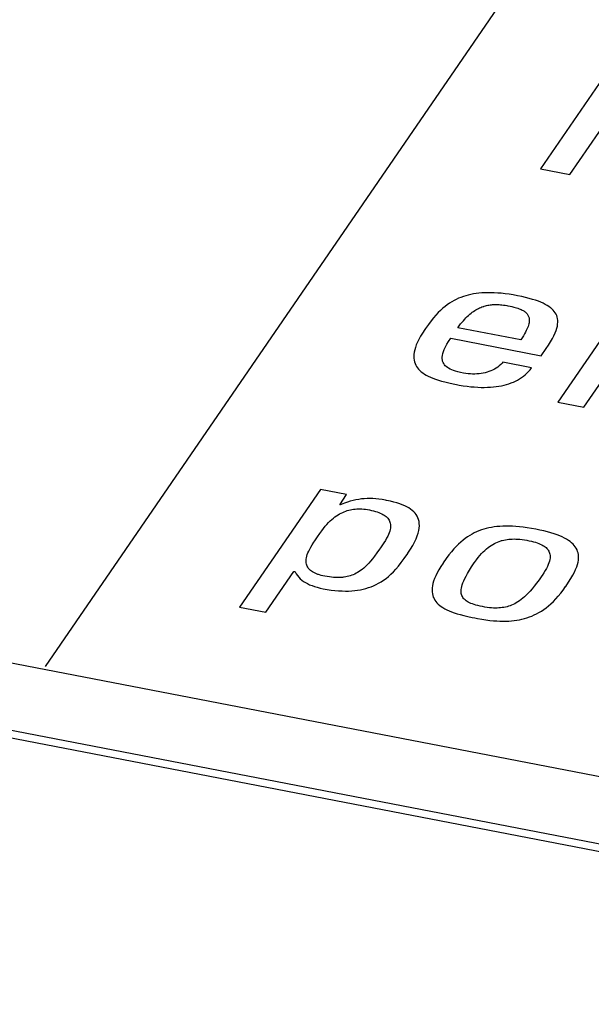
# Model space of a CAD drawing. Extents: x -841 to -216, y -127 to 601.
# Tile 141 of 201: x -343 to -339, y 508 to 515. Entities that reach past the tile are written whole.
import ezdxf

# ---------------------------------------------------------------- set-up
doc = ezdxf.new("R2010")
doc.units = 0
doc.header["$LTSCALE"] = 23.1
doc.layers.add('HEATSINK_AM_0', color=7, linetype='CONTINUOUS')

msp = doc.modelspace()

# ---------------------------------------------------------------- linework, layer by layer
at = {"layer": 'HEATSINK_AM_0', "color": 7}
for p, q in [((-342.6777, 510.5612), (-339.2305, 515.5802)), ((-338.7683, 514.7445), (-339.3346, 513.9201)), ((-339.1363, 513.8818), (-338.8759, 514.2609)), ((-339.3346, 513.9201), (-339.1363, 513.8818)), ((-293.7862, 501.1094), (-357.5131, 513.4003)), ((-338.6514, 513.1702), (-339.2176, 512.3458)), ((-293.8858, 500.6229), (-358.7247, 513.1282)), ((-293.829, 500.663), (-358.6679, 513.1684)), ((-339.0411, 512.3118), (-338.4748, 513.1362)), ((-339.9031, 513.0397), (-339.9185, 513.0318)), ((-339.8875, 513.0468), (-339.9031, 513.0397)), ((-339.8717, 513.0533), (-339.8875, 513.0468)), ((-339.8556, 513.0591), (-339.8717, 513.0533)), ((-339.8392, 513.0642), (-339.8556, 513.0591)), ((-339.8225, 513.0688), (-339.8392, 513.0642)), ((-339.8053, 513.0728), (-339.8225, 513.0688)), ((-339.7877, 513.0762), (-339.8053, 513.0728)), ((-339.7695, 513.079), (-339.7877, 513.0762)), ((-339.7508, 513.0813), (-339.7695, 513.079)), ((-339.7314, 513.0831), (-339.7508, 513.0813)), ((-339.7114, 513.0842), (-339.7314, 513.0831)), ((-339.6907, 513.0847), (-339.7114, 513.0842)), ((-339.6692, 513.0846), (-339.6907, 513.0847)), ((-339.6468, 513.0839), (-339.6692, 513.0846)), ((-339.6235, 513.0826), (-339.6468, 513.0839)), ((-339.5992, 513.0805), (-339.6235, 513.0826)), ((-339.5738, 513.0777), (-339.5992, 513.0805)), ((-339.5472, 513.0741), (-339.5738, 513.0777)), ((-339.5194, 513.0696), (-339.5472, 513.0741)), ((-339.4903, 513.0644), (-339.5194, 513.0696)), ((-339.4614, 513.0584), (-339.4903, 513.0644)), ((-339.4348, 513.0524), (-339.4614, 513.0584)), ((-339.4105, 513.0462), (-339.4348, 513.0524)), ((-339.3882, 513.0399), (-339.4105, 513.0462)), ((-339.3678, 513.0335), (-339.3882, 513.0399)), ((-339.9942, 512.9793), (-340.0094, 512.9655)), ((-339.9791, 512.9918), (-339.9942, 512.9793)), ((-339.964, 513.0032), (-339.9791, 512.9918)), ((-339.9489, 513.0137), (-339.964, 513.0032)), ((-339.9338, 513.0232), (-339.9489, 513.0137)), ((-339.9185, 513.0318), (-339.9338, 513.0232)), ((-339.7703, 512.9689), (-339.7622, 512.9735)), ((-339.7622, 512.9735), (-339.7542, 512.9778)), ((-339.7542, 512.9778), (-339.7462, 512.9816)), ((-339.7462, 512.9816), (-339.7382, 512.9852)), ((-339.7382, 512.9852), (-339.7303, 512.9884)), ((-339.7303, 512.9884), (-339.7224, 512.9912)), ((-339.7224, 512.9912), (-339.7184, 512.9926)), ((-339.7184, 512.9926), (-339.7145, 512.9938)), ((-339.7145, 512.9938), (-339.7065, 512.9961)), ((-339.7065, 512.9961), (-339.6986, 512.9981)), ((-339.6986, 512.9981), (-339.6907, 512.9999)), ((-339.6907, 512.9999), (-339.6827, 513.0014)), ((-339.6827, 513.0014), (-339.6746, 513.0026)), ((-339.6746, 513.0026), (-339.6664, 513.0036)), ((-339.6664, 513.0036), (-339.6582, 513.0044)), ((-339.6582, 513.0044), (-339.6498, 513.0049)), ((-339.6498, 513.0049), (-339.6412, 513.0052)), ((-339.6412, 513.0052), (-339.6325, 513.0053)), ((-339.6325, 513.0053), (-339.6235, 513.0051)), ((-339.6235, 513.0051), (-339.6143, 513.0046)), ((-339.6143, 513.0046), (-339.6048, 513.0039)), ((-339.6048, 513.0039), (-339.595, 513.0029)), ((-339.595, 513.0029), (-339.5847, 513.0016)), ((-339.5847, 513.0016), (-339.574, 513.0001)), ((-339.574, 513.0001), (-339.5627, 512.9981)), ((-339.5627, 512.9981), (-339.5561, 512.9969)), ((-339.5561, 512.9969), (-339.5546, 512.9966)), ((-339.5546, 512.9966), (-339.54, 512.9937)), ((-339.54, 512.9937), (-339.5272, 512.9908)), ((-339.5272, 512.9908), (-339.5156, 512.9881)), ((-339.5156, 512.9881), (-339.5052, 512.9853)), ((-339.5052, 512.9853), (-339.4956, 512.9825)), ((-339.4956, 512.9825), (-339.4869, 512.9797)), ((-339.4869, 512.9797), (-339.4789, 512.9769)), ((-339.4789, 512.9769), (-339.4714, 512.9739)), ((-339.4714, 512.9739), (-339.4646, 512.9709)), ((-339.4646, 512.9709), (-339.4582, 512.9679)), ((-339.3491, 513.0268), (-339.3678, 513.0335)), ((-339.332, 513.0201), (-339.3491, 513.0268)), ((-339.3164, 513.0132), (-339.332, 513.0201)), ((-339.3022, 513.0061), (-339.3164, 513.0132)), ((-339.2892, 512.9988), (-339.3022, 513.0061)), ((-339.2775, 512.9912), (-339.2892, 512.9988)), ((-339.2669, 512.9835), (-339.2775, 512.9912)), ((-339.262, 512.9795), (-339.2669, 512.9835)), ((-339.2574, 512.9755), (-339.262, 512.9795)), ((-339.2489, 512.9672), (-339.2574, 512.9755)), ((-340.0565, 512.915), (-340.0733, 512.8942)), ((-340.0404, 512.9336), (-340.0565, 512.915)), ((-340.0247, 512.9504), (-340.0404, 512.9336)), ((-340.0094, 512.9655), (-340.0247, 512.9504)), ((-339.8556, 512.8957), (-339.8466, 512.9056)), ((-339.8466, 512.9056), (-339.8378, 512.9149)), ((-339.8378, 512.9149), (-339.829, 512.9236)), ((-339.829, 512.9236), (-339.8204, 512.9316)), ((-339.8204, 512.9316), (-339.8118, 512.9391)), ((-339.8118, 512.9391), (-339.8033, 512.946)), ((-339.8033, 512.946), (-339.795, 512.9524)), ((-339.795, 512.9524), (-339.7867, 512.9584)), ((-339.7867, 512.9584), (-339.7784, 512.9638)), ((-339.7784, 512.9638), (-339.7703, 512.9689)), ((-339.4582, 512.9679), (-339.4524, 512.9647)), ((-339.4524, 512.9647), (-339.4469, 512.9614)), ((-339.4469, 512.9614), (-339.4419, 512.958)), ((-339.4419, 512.958), (-339.4373, 512.9545)), ((-339.4373, 512.9545), (-339.4331, 512.9508)), ((-339.4331, 512.9508), (-339.4292, 512.9469)), ((-339.4292, 512.9469), (-339.4256, 512.9429)), ((-339.4256, 512.9429), (-339.4225, 512.9387)), ((-339.4225, 512.9387), (-339.4197, 512.9342)), ((-339.4197, 512.9342), (-339.4172, 512.9296)), ((-339.4172, 512.9296), (-339.4151, 512.9247)), ((-339.4151, 512.9247), (-339.4134, 512.9195)), ((-339.4134, 512.9195), (-339.4121, 512.9141)), ((-339.4121, 512.9141), (-339.4113, 512.9084)), ((-339.4113, 512.9084), (-339.4108, 512.9023)), ((-339.2415, 512.9586), (-339.2489, 512.9672)), ((-339.2351, 512.9496), (-339.2415, 512.9586)), ((-339.2297, 512.9403), (-339.2351, 512.9496)), ((-339.2252, 512.9305), (-339.2297, 512.9403)), ((-339.2218, 512.9203), (-339.2252, 512.9305)), ((-339.2193, 512.9095), (-339.2218, 512.9203)), ((-339.218, 512.8982), (-339.2193, 512.9095)), ((-340.111, 512.8426), (-340.1157, 512.8358)), ((-340.0913, 512.8704), (-340.111, 512.8426)), ((-340.0733, 512.8942), (-340.0913, 512.8704)), ((-339.8925, 512.8484), (-339.8831, 512.8614)), ((-339.4679, 512.7665), (-339.8925, 512.8484)), ((-339.8831, 512.8614), (-339.8738, 512.8736)), ((-339.8738, 512.8736), (-339.8646, 512.885)), ((-339.8646, 512.885), (-339.8556, 512.8957)), ((-339.426, 512.8389), (-339.4308, 512.8286)), ((-339.4219, 512.8486), (-339.426, 512.8389)), ((-339.4186, 512.8577), (-339.4219, 512.8486)), ((-339.4159, 512.8663), (-339.4186, 512.8577)), ((-339.4138, 512.8743), (-339.4159, 512.8663)), ((-339.4122, 512.882), (-339.4138, 512.8743)), ((-339.4113, 512.8892), (-339.4122, 512.882)), ((-339.4108, 512.8959), (-339.4113, 512.8892)), ((-339.4108, 512.9023), (-339.4108, 512.8959)), ((-339.2292, 512.8296), (-339.2242, 512.8452)), ((-339.2242, 512.8452), (-339.2208, 512.8597)), ((-339.2208, 512.8597), (-339.2186, 512.8734)), ((-339.2186, 512.8734), (-339.2177, 512.8861)), ((-339.2177, 512.8861), (-339.218, 512.8982)), ((-340.1559, 512.7698), (-340.1655, 512.7503)), ((-340.1445, 512.7905), (-340.1559, 512.7698)), ((-340.1312, 512.8125), (-340.1445, 512.7905)), ((-340.1157, 512.8358), (-340.1312, 512.8125)), ((-339.9553, 512.756), (-339.9411, 512.7776)), ((-339.9411, 512.7776), (-339.3291, 512.6595)), ((-339.4585, 512.7805), (-339.4679, 512.7665)), ((-339.4502, 512.7937), (-339.4585, 512.7805)), ((-339.4429, 512.806), (-339.4502, 512.7937)), ((-339.4364, 512.8177), (-339.4429, 512.806)), ((-339.4308, 512.8286), (-339.4364, 512.8177)), ((-339.2663, 512.7537), (-339.254, 512.7751)), ((-339.254, 512.7751), (-339.2439, 512.7947)), ((-339.2439, 512.7947), (-339.2357, 512.8129)), ((-339.2357, 512.8129), (-339.2292, 512.8296)), ((-340.1795, 512.7146), (-340.1842, 512.6983)), ((-340.1733, 512.7319), (-340.1795, 512.7146)), ((-340.1655, 512.7503), (-340.1733, 512.7319)), ((-339.9842, 512.7024), (-339.9766, 512.7186)), ((-339.9766, 512.7186), (-339.9671, 512.7365)), ((-339.9671, 512.7365), (-339.9553, 512.756)), ((-339.3291, 512.6595), (-339.2954, 512.7086)), ((-339.2954, 512.7086), (-339.281, 512.7301)), ((-339.281, 512.7301), (-339.2663, 512.7537)), ((-340.1895, 512.6685), (-340.1903, 512.6548)), ((-340.1903, 512.6548), (-340.1898, 512.6418)), ((-340.1898, 512.6418), (-340.1883, 512.6295)), ((-340.1875, 512.683), (-340.1895, 512.6685)), ((-340.1842, 512.6983), (-340.1875, 512.683)), ((-339.9985, 512.6399), (-339.9983, 512.6503)), ((-339.9975, 512.6303), (-339.9985, 512.6399)), ((-339.9983, 512.6503), (-339.9969, 512.6616)), ((-339.9969, 512.6616), (-339.9942, 512.674)), ((-339.9942, 512.674), (-339.99, 512.6876)), ((-339.99, 512.6876), (-339.9842, 512.7024)), ((-340.1883, 512.6295), (-340.1856, 512.6179)), ((-340.1856, 512.6179), (-340.182, 512.6069)), ((-340.182, 512.6069), (-340.1774, 512.5964)), ((-340.1774, 512.5964), (-340.1717, 512.5864)), ((-340.1717, 512.5864), (-340.1652, 512.577)), ((-340.1652, 512.577), (-340.1577, 512.5679)), ((-339.9955, 512.6215), (-339.9975, 512.6303)), ((-339.9925, 512.6133), (-339.9955, 512.6215)), ((-339.9885, 512.6058), (-339.9925, 512.6133)), ((-339.9837, 512.5987), (-339.9885, 512.6058)), ((-339.9779, 512.5921), (-339.9837, 512.5987)), ((-339.9712, 512.5859), (-339.9779, 512.5921)), ((-339.9636, 512.5802), (-339.9712, 512.5859)), ((-339.955, 512.5747), (-339.9636, 512.5802)), ((-339.9453, 512.5696), (-339.955, 512.5747)), ((-339.6344, 512.5756), (-339.6458, 512.5688)), ((-339.6234, 512.5831), (-339.6344, 512.5756)), ((-339.613, 512.5911), (-339.6234, 512.5831)), ((-339.6033, 512.5997), (-339.613, 512.5911)), ((-339.5944, 512.6089), (-339.6033, 512.5997)), ((-339.5889, 512.6153), (-339.5944, 512.6089)), ((-339.395, 512.5779), (-339.5889, 512.6153)), ((-339.4048, 512.5648), (-339.395, 512.5779)), ((-340.1577, 512.5679), (-340.1493, 512.5593)), ((-340.1493, 512.5593), (-340.1399, 512.551)), ((-340.1399, 512.551), (-340.1296, 512.543)), ((-340.1296, 512.543), (-340.1182, 512.5354)), ((-340.1182, 512.5354), (-340.1058, 512.528)), ((-340.1058, 512.528), (-340.0922, 512.5209)), ((-340.0922, 512.5209), (-340.0774, 512.514)), ((-340.0774, 512.514), (-340.0612, 512.5073)), ((-340.0612, 512.5073), (-340.0436, 512.5008)), ((-339.9345, 512.5646), (-339.9453, 512.5696)), ((-339.9223, 512.5599), (-339.9345, 512.5646)), ((-339.9086, 512.5554), (-339.9223, 512.5599)), ((-339.8931, 512.551), (-339.9086, 512.5554)), ((-339.8756, 512.5468), (-339.8931, 512.551)), ((-339.8555, 512.5426), (-339.8756, 512.5468)), ((-339.8538, 512.5422), (-339.8555, 512.5426)), ((-339.8382, 512.5395), (-339.8538, 512.5422)), ((-339.8228, 512.5375), (-339.8382, 512.5395)), ((-339.8077, 512.5362), (-339.8228, 512.5375)), ((-339.7929, 512.5355), (-339.8077, 512.5362)), ((-339.7783, 512.5355), (-339.7929, 512.5355)), ((-339.764, 512.536), (-339.7783, 512.5355)), ((-339.7499, 512.5372), (-339.764, 512.536)), ((-339.736, 512.539), (-339.7499, 512.5372)), ((-339.7223, 512.5414), (-339.736, 512.539)), ((-339.7089, 512.5444), (-339.7223, 512.5414)), ((-339.6957, 512.548), (-339.7089, 512.5444)), ((-339.6827, 512.5522), (-339.6957, 512.548)), ((-339.6701, 512.5571), (-339.6827, 512.5522)), ((-339.6578, 512.5627), (-339.6701, 512.5571)), ((-339.6458, 512.5688), (-339.6578, 512.5627)), ((-339.4754, 512.5031), (-339.4623, 512.5116)), ((-339.4623, 512.5116), (-339.4497, 512.5207)), ((-339.4497, 512.5207), (-339.4377, 512.5306)), ((-339.4377, 512.5306), (-339.4262, 512.5413)), ((-339.4262, 512.5413), (-339.4152, 512.5526)), ((-339.4152, 512.5526), (-339.4048, 512.5648)), ((-340.0436, 512.5008), (-340.0243, 512.4944)), ((-340.0243, 512.4944), (-340.0032, 512.4882)), ((-340.0032, 512.4882), (-339.9799, 512.482)), ((-339.9799, 512.482), (-339.9542, 512.4758)), ((-339.9542, 512.4758), (-339.9254, 512.4696)), ((-339.9254, 512.4696), (-339.9021, 512.4649)), ((-339.9021, 512.4649), (-339.8836, 512.4615)), ((-339.8836, 512.4615), (-339.8568, 512.4571)), ((-339.8568, 512.4571), (-339.8309, 512.4534)), ((-339.8309, 512.4534), (-339.8058, 512.4505)), ((-339.8058, 512.4505), (-339.7817, 512.4483)), ((-339.7817, 512.4483), (-339.7583, 512.4468)), ((-339.7583, 512.4468), (-339.7357, 512.446)), ((-339.7357, 512.446), (-339.714, 512.4457)), ((-339.714, 512.4457), (-339.6929, 512.4461)), ((-339.6929, 512.4461), (-339.6726, 512.4471)), ((-339.6726, 512.4471), (-339.653, 512.4487)), ((-339.653, 512.4487), (-339.6341, 512.4508)), ((-339.6341, 512.4508), (-339.6157, 512.4535)), ((-339.6157, 512.4535), (-339.598, 512.4568)), ((-339.598, 512.4568), (-339.5808, 512.4606)), ((-339.5808, 512.4606), (-339.5642, 512.4649)), ((-339.5642, 512.4649), (-339.5482, 512.4698)), ((-339.5482, 512.4698), (-339.5326, 512.4753)), ((-339.5326, 512.4753), (-339.525, 512.4782)), ((-339.525, 512.4782), (-339.5175, 512.4813)), ((-339.5175, 512.4813), (-339.503, 512.488)), ((-339.503, 512.488), (-339.4889, 512.4952)), ((-339.4889, 512.4952), (-339.4754, 512.5031)), ((-339.2176, 512.3458), (-339.0411, 512.3118)), ((-340.8207, 511.7563), (-341.3665, 510.9616)), ((-340.644, 511.7222), (-340.8207, 511.7563)), ((-340.691, 511.6537), (-340.644, 511.7222)), ((-340.6867, 511.6529), (-340.691, 511.6537)), ((-340.6804, 511.6556), (-340.6867, 511.6529)), ((-340.6594, 511.6639), (-340.6804, 511.6556)), ((-340.6391, 511.6711), (-340.6594, 511.6639)), ((-340.6193, 511.6772), (-340.6391, 511.6711)), ((-340.6001, 511.6823), (-340.6193, 511.6772)), ((-340.5811, 511.6865), (-340.6001, 511.6823)), ((-340.5623, 511.6899), (-340.5811, 511.6865)), ((-340.5435, 511.6924), (-340.5623, 511.6899)), ((-340.5247, 511.6942), (-340.5435, 511.6924)), ((-340.5056, 511.6952), (-340.5247, 511.6942)), ((-340.4863, 511.6955), (-340.5056, 511.6952)), ((-340.4667, 511.695), (-340.4863, 511.6955)), ((-340.4466, 511.6937), (-340.4667, 511.695)), ((-340.4258, 511.6916), (-340.4466, 511.6937)), ((-340.4043, 511.6885), (-340.4258, 511.6916)), ((-340.3818, 511.6846), (-340.4043, 511.6885)), ((-340.3747, 511.6832), (-340.3818, 511.6846)), ((-340.3488, 511.6777), (-340.3747, 511.6832)), ((-340.3256, 511.672), (-340.3488, 511.6777)), ((-340.3045, 511.6661), (-340.3256, 511.672)), ((-340.2854, 511.6599), (-340.3045, 511.6661)), ((-340.2679, 511.6534), (-340.2854, 511.6599)), ((-340.2519, 511.6466), (-340.2679, 511.6534)), ((-340.2372, 511.6394), (-340.2519, 511.6466)), ((-340.7229, 511.5712), (-340.7124, 511.5787)), ((-340.7124, 511.5787), (-340.7019, 511.5855)), ((-340.7019, 511.5855), (-340.6915, 511.5916)), ((-340.6915, 511.5916), (-340.6811, 511.5972)), ((-340.6811, 511.5972), (-340.6707, 511.6021)), ((-340.6707, 511.6021), (-340.6603, 511.6065)), ((-340.6603, 511.6065), (-340.6499, 511.6104)), ((-340.6499, 511.6104), (-340.6395, 511.6139)), ((-340.6395, 511.6139), (-340.629, 511.6168)), ((-340.629, 511.6168), (-340.6185, 511.6193)), ((-340.6185, 511.6193), (-340.6079, 511.6214)), ((-340.6079, 511.6214), (-340.5971, 511.6231)), ((-340.5971, 511.6231), (-340.5862, 511.6243)), ((-340.5862, 511.6243), (-340.5752, 511.6252)), ((-340.5752, 511.6252), (-340.5639, 511.6256)), ((-340.5639, 511.6256), (-340.5524, 511.6256)), ((-340.5524, 511.6256), (-340.5406, 511.6252)), ((-340.5406, 511.6252), (-340.5285, 511.6243)), ((-340.5285, 511.6243), (-340.5162, 511.623)), ((-340.5162, 511.623), (-340.5035, 511.6212)), ((-340.5035, 511.6212), (-340.4904, 511.6189)), ((-340.4904, 511.6189), (-340.4757, 511.6158)), ((-340.4757, 511.6158), (-340.4621, 511.6125)), ((-340.4621, 511.6125), (-340.4494, 511.609)), ((-340.4494, 511.609), (-340.4376, 511.6053)), ((-340.4376, 511.6053), (-340.4266, 511.6014)), ((-340.4266, 511.6014), (-340.4165, 511.5972)), ((-340.4165, 511.5972), (-340.4072, 511.5929)), ((-340.4072, 511.5929), (-340.3986, 511.5883)), ((-340.3986, 511.5883), (-340.3907, 511.5835)), ((-340.3907, 511.5835), (-340.3835, 511.5785)), ((-340.3835, 511.5785), (-340.377, 511.5733)), ((-340.2239, 511.6319), (-340.2372, 511.6394)), ((-340.2117, 511.6239), (-340.2239, 511.6319)), ((-340.2007, 511.6155), (-340.2117, 511.6239)), ((-340.1908, 511.6066), (-340.2007, 511.6155)), ((-340.182, 511.5971), (-340.1908, 511.6066)), ((-340.1743, 511.5871), (-340.182, 511.5971)), ((-340.1677, 511.5764), (-340.1743, 511.5871)), ((-340.1622, 511.5651), (-340.1677, 511.5764)), ((-340.7999, 511.4936), (-340.7883, 511.508)), ((-340.7883, 511.508), (-340.777, 511.5211)), ((-340.777, 511.5211), (-340.7659, 511.533)), ((-340.7659, 511.533), (-340.755, 511.5439)), ((-340.755, 511.5439), (-340.7442, 511.5538)), ((-340.7442, 511.5538), (-340.7335, 511.5629)), ((-340.7335, 511.5629), (-340.7229, 511.5712)), ((-340.377, 511.5733), (-340.3711, 511.5678)), ((-340.3711, 511.5678), (-340.3658, 511.5621)), ((-340.3658, 511.5621), (-340.3612, 511.5561)), ((-340.3612, 511.5561), (-340.3572, 511.5498)), ((-340.3572, 511.5498), (-340.3539, 511.5431)), ((-340.3539, 511.5431), (-340.3512, 511.5362)), ((-340.3512, 511.5362), (-340.3491, 511.5288)), ((-340.3491, 511.5288), (-340.3478, 511.5211)), ((-340.3478, 511.5211), (-340.3471, 511.513)), ((-340.3471, 511.513), (-340.3473, 511.5044)), ((-340.1579, 511.553), (-340.1622, 511.5651)), ((-340.1549, 511.5401), (-340.1579, 511.553)), ((-340.1531, 511.5264), (-340.1549, 511.5401)), ((-340.1539, 511.4962), (-340.1528, 511.5118)), ((-340.1528, 511.5118), (-340.1531, 511.5264)), ((-339.6092, 511.5075), (-339.6286, 511.5057)), ((-339.5891, 511.5087), (-339.6092, 511.5075)), ((-339.5683, 511.5092), (-339.5891, 511.5087)), ((-339.5467, 511.5092), (-339.5683, 511.5092)), ((-339.5242, 511.5085), (-339.5467, 511.5092)), ((-339.5008, 511.5071), (-339.5242, 511.5085)), ((-340.8406, 511.4365), (-340.8252, 511.459)), ((-340.8252, 511.459), (-340.8121, 511.4774)), ((-340.8121, 511.4774), (-340.7999, 511.4936)), ((-340.3609, 511.453), (-340.3667, 511.4405)), ((-340.3563, 511.4646), (-340.3609, 511.453)), ((-340.3526, 511.4754), (-340.3563, 511.4646)), ((-340.35, 511.4856), (-340.3526, 511.4754)), ((-340.3482, 511.4953), (-340.35, 511.4856)), ((-340.3473, 511.5044), (-340.3482, 511.4953)), ((-340.1752, 511.4225), (-340.1671, 511.4428)), ((-340.1671, 511.4428), (-340.1609, 511.4618)), ((-340.1609, 511.4618), (-340.1566, 511.4795)), ((-340.1566, 511.4795), (-340.1539, 511.4962)), ((-339.8123, 511.4466), (-339.8275, 511.4369)), ((-339.797, 511.4554), (-339.8123, 511.4466)), ((-339.7815, 511.4634), (-339.797, 511.4554)), ((-339.7658, 511.4706), (-339.7815, 511.4634)), ((-339.75, 511.4772), (-339.7658, 511.4706)), ((-339.7338, 511.4831), (-339.75, 511.4772)), ((-339.7173, 511.4883), (-339.7338, 511.4831)), ((-339.7005, 511.493), (-339.7173, 511.4883)), ((-339.6833, 511.497), (-339.7005, 511.493)), ((-339.6656, 511.5005), (-339.6833, 511.497)), ((-339.6474, 511.5034), (-339.6656, 511.5005)), ((-339.6286, 511.5057), (-339.6474, 511.5034)), ((-339.4764, 511.5051), (-339.5008, 511.5071)), ((-339.4509, 511.5022), (-339.4764, 511.5051)), ((-339.4242, 511.4986), (-339.4509, 511.5022)), ((-339.3963, 511.4942), (-339.4242, 511.4986)), ((-339.367, 511.4889), (-339.3963, 511.4942)), ((-339.3382, 511.483), (-339.367, 511.4889)), ((-339.3114, 511.4769), (-339.3382, 511.483)), ((-339.2866, 511.4706), (-339.3114, 511.4769)), ((-339.2637, 511.464), (-339.2866, 511.4706)), ((-339.2425, 511.4573), (-339.2637, 511.464)), ((-339.2229, 511.4504), (-339.2425, 511.4573)), ((-339.2048, 511.4433), (-339.2229, 511.4504)), ((-339.1882, 511.4359), (-339.2048, 511.4433)), ((-340.8855, 511.3681), (-340.8761, 511.3833)), ((-340.8761, 511.3833), (-340.8649, 511.4004)), ((-340.8649, 511.4004), (-340.8588, 511.4093)), ((-340.8588, 511.4093), (-340.8406, 511.4365)), ((-340.4052, 511.3771), (-340.4151, 511.3625)), ((-340.3924, 511.3962), (-340.4052, 511.3771)), ((-340.3822, 511.4125), (-340.3924, 511.3962)), ((-340.3738, 511.4271), (-340.3822, 511.4125)), ((-340.3667, 511.4405), (-340.3738, 511.4271)), ((-340.2125, 511.3531), (-340.1977, 511.3778)), ((-340.1977, 511.3778), (-340.1853, 511.4009)), ((-340.1853, 511.4009), (-340.1752, 511.4225)), ((-339.8883, 511.3879), (-339.9038, 511.3725)), ((-339.873, 511.402), (-339.8883, 511.3879)), ((-339.8578, 511.4147), (-339.873, 511.402)), ((-339.8427, 511.4263), (-339.8578, 511.4147)), ((-339.8275, 511.4369), (-339.8427, 511.4263)), ((-339.678, 511.3723), (-339.6673, 511.3795)), ((-339.6673, 511.3795), (-339.6566, 511.386)), ((-339.6566, 511.386), (-339.646, 511.3919)), ((-339.646, 511.3919), (-339.6354, 511.3971)), ((-339.6354, 511.3971), (-339.6248, 511.4018)), ((-339.6248, 511.4018), (-339.6142, 511.4059)), ((-339.6142, 511.4059), (-339.6035, 511.4095)), ((-339.6035, 511.4095), (-339.5982, 511.4112)), ((-339.5982, 511.4112), (-339.5928, 511.4127)), ((-339.5928, 511.4127), (-339.582, 511.4153)), ((-339.582, 511.4153), (-339.5711, 511.4176)), ((-339.5711, 511.4176), (-339.56, 511.4194)), ((-339.56, 511.4194), (-339.5487, 511.4208)), ((-339.5487, 511.4208), (-339.5372, 511.4217)), ((-339.5372, 511.4217), (-339.5253, 511.4223)), ((-339.5253, 511.4223), (-339.5131, 511.4225)), ((-339.5131, 511.4225), (-339.5004, 511.4222)), ((-339.5004, 511.4222), (-339.4872, 511.4215)), ((-339.4872, 511.4215), (-339.4734, 511.4204)), ((-339.4734, 511.4204), (-339.4589, 511.4187)), ((-339.4589, 511.4187), (-339.4436, 511.4165)), ((-339.4436, 511.4165), (-339.4272, 511.4138)), ((-339.4272, 511.4138), (-339.4196, 511.4124)), ((-339.4196, 511.4124), (-339.4121, 511.4109)), ((-339.4121, 511.4109), (-339.3962, 511.4074)), ((-339.3962, 511.4074), (-339.3818, 511.4039)), ((-339.3818, 511.4039), (-339.3687, 511.4002)), ((-339.3687, 511.4002), (-339.3567, 511.3964)), ((-339.3567, 511.3964), (-339.3458, 511.3924)), ((-339.3458, 511.3924), (-339.3358, 511.3883)), ((-339.3358, 511.3883), (-339.3266, 511.384)), ((-339.3266, 511.384), (-339.3182, 511.3795)), ((-339.3182, 511.3795), (-339.3106, 511.3748)), ((-339.3106, 511.3748), (-339.3036, 511.3699)), ((-339.173, 511.4284), (-339.1882, 511.4359)), ((-339.159, 511.4207), (-339.173, 511.4284)), ((-339.1462, 511.4127), (-339.159, 511.4207)), ((-339.1347, 511.4045), (-339.1462, 511.4127)), ((-339.1243, 511.3961), (-339.1347, 511.4045)), ((-339.1149, 511.3874), (-339.1243, 511.3961)), ((-339.1066, 511.3784), (-339.1149, 511.3874)), ((-339.0994, 511.3691), (-339.1066, 511.3784)), ((-340.9132, 511.3064), (-340.9098, 511.3173)), ((-340.9098, 511.3173), (-340.9054, 511.3287)), ((-340.9054, 511.3287), (-340.9, 511.341)), ((-340.9, 511.341), (-340.8933, 511.354)), ((-340.8933, 511.354), (-340.8855, 511.3681)), ((-340.4394, 511.328), (-340.455, 511.3071)), ((-340.4219, 511.3527), (-340.4394, 511.328)), ((-340.4151, 511.3625), (-340.4219, 511.3527)), ((-340.2551, 511.2905), (-340.231, 511.325)), ((-340.231, 511.325), (-340.2298, 511.3268)), ((-340.2298, 511.3268), (-340.2125, 511.3531)), ((-339.9529, 511.315), (-339.9712, 511.2905)), ((-339.9359, 511.3364), (-339.9529, 511.315)), ((-339.9196, 511.3554), (-339.9359, 511.3364)), ((-339.9038, 511.3725), (-339.9196, 511.3554)), ((-339.7562, 511.2966), (-339.7447, 511.3106)), ((-339.7447, 511.3106), (-339.7333, 511.3234)), ((-339.7333, 511.3234), (-339.722, 511.3351)), ((-339.722, 511.3351), (-339.7108, 511.3458)), ((-339.7108, 511.3458), (-339.6998, 511.3555)), ((-339.6998, 511.3555), (-339.6889, 511.3643)), ((-339.6889, 511.3643), (-339.678, 511.3723)), ((-339.3036, 511.3699), (-339.2973, 511.3648)), ((-339.2973, 511.3648), (-339.2917, 511.3593)), ((-339.2917, 511.3593), (-339.2866, 511.3536)), ((-339.2866, 511.3536), (-339.2843, 511.3506)), ((-339.2843, 511.3506), (-339.2822, 511.3476)), ((-339.2822, 511.3476), (-339.2784, 511.3412)), ((-339.2784, 511.3412), (-339.2753, 511.3344)), ((-339.2753, 511.3344), (-339.2729, 511.3272)), ((-339.2729, 511.3272), (-339.2711, 511.3196)), ((-339.2711, 511.3196), (-339.27, 511.3115)), ((-339.27, 511.3115), (-339.2698, 511.3029)), ((-339.0931, 511.3595), (-339.0994, 511.3691)), ((-339.0879, 511.3495), (-339.0931, 511.3595)), ((-339.0837, 511.3391), (-339.0879, 511.3495)), ((-339.0805, 511.3282), (-339.0837, 511.3391)), ((-339.0783, 511.3168), (-339.0805, 511.3282)), ((-339.0773, 511.3048), (-339.0783, 511.3168)), ((-340.9179, 511.2775), (-340.9172, 511.2866)), ((-340.9178, 511.269), (-340.9179, 511.2775)), ((-340.917, 511.2609), (-340.9178, 511.269)), ((-340.9172, 511.2866), (-340.9156, 511.2962)), ((-340.9155, 511.2532), (-340.917, 511.2609)), ((-340.9156, 511.2962), (-340.9132, 511.3064)), ((-340.9133, 511.246), (-340.9155, 511.2532)), ((-340.9105, 511.2391), (-340.9133, 511.246)), ((-340.5063, 511.2471), (-340.5175, 511.2361)), ((-340.4945, 511.2594), (-340.5063, 511.2471)), ((-340.4822, 511.2733), (-340.4945, 511.2594)), ((-340.4691, 511.289), (-340.4822, 511.2733)), ((-340.455, 511.3071), (-340.4691, 511.289)), ((-340.2937, 511.2398), (-340.2753, 511.2632)), ((-340.2753, 511.2632), (-340.2551, 511.2905)), ((-339.9925, 511.2603), (-340.008, 511.2369)), ((-339.9915, 511.2617), (-339.9925, 511.2603)), ((-339.9712, 511.2905), (-339.9915, 511.2617)), ((-339.7999, 511.2347), (-339.7822, 511.261)), ((-339.7822, 511.261), (-339.7798, 511.2646)), ((-339.7798, 511.2646), (-339.7679, 511.2813)), ((-339.7679, 511.2813), (-339.7562, 511.2966)), ((-339.2818, 511.2502), (-339.2874, 511.2374)), ((-339.2774, 511.2622), (-339.2818, 511.2502)), ((-339.2741, 511.2734), (-339.2774, 511.2622)), ((-339.2717, 511.2838), (-339.2741, 511.2734)), ((-339.2703, 511.2937), (-339.2717, 511.2838)), ((-339.2698, 511.3029), (-339.2703, 511.2937)), ((-339.0902, 511.234), (-339.0849, 511.2499)), ((-339.0849, 511.2499), (-339.0811, 511.2649)), ((-339.0811, 511.2649), (-339.0786, 511.2789)), ((-339.0786, 511.2789), (-339.0773, 511.2922)), ((-339.0773, 511.2922), (-339.0773, 511.3048)), ((-341.1898, 510.9275), (-341, 511.2038)), ((-341, 511.2038), (-340.9935, 511.2026)), ((-340.9935, 511.2026), (-340.9922, 511.2)), ((-340.9922, 511.2), (-340.9848, 511.1873)), ((-340.9848, 511.1873), (-340.9765, 511.1755)), ((-340.9765, 511.1755), (-340.9673, 511.1646)), ((-340.907, 511.2326), (-340.9105, 511.2391)), ((-340.903, 511.2265), (-340.907, 511.2326)), ((-340.8983, 511.2206), (-340.903, 511.2265)), ((-340.893, 511.2151), (-340.8983, 511.2206)), ((-340.8871, 511.2099), (-340.893, 511.2151)), ((-340.8806, 511.2049), (-340.8871, 511.2099)), ((-340.8735, 511.2002), (-340.8806, 511.2049)), ((-340.8657, 511.1957), (-340.8735, 511.2002)), ((-340.8573, 511.1915), (-340.8657, 511.1957)), ((-340.8482, 511.1875), (-340.8573, 511.1915)), ((-340.8383, 511.1838), (-340.8482, 511.1875)), ((-340.833, 511.182), (-340.8383, 511.1838)), ((-340.8276, 511.1802), (-340.833, 511.182)), ((-340.8162, 511.177), (-340.8276, 511.1802)), ((-340.8039, 511.1739), (-340.8162, 511.177)), ((-340.6092, 511.1775), (-340.6192, 511.1741)), ((-340.5993, 511.1814), (-340.6092, 511.1775)), ((-340.5894, 511.1859), (-340.5993, 511.1814)), ((-340.5795, 511.1908), (-340.5894, 511.1859)), ((-340.5696, 511.1964), (-340.5795, 511.1908)), ((-340.5595, 511.2027), (-340.5696, 511.1964)), ((-340.5494, 511.2097), (-340.5595, 511.2027)), ((-340.539, 511.2176), (-340.5494, 511.2097)), ((-340.5284, 511.2263), (-340.539, 511.2176)), ((-340.5175, 511.2361), (-340.5284, 511.2263)), ((-340.3616, 511.1699), (-340.345, 511.1847)), ((-340.345, 511.1847), (-340.3283, 511.2011)), ((-340.3283, 511.2011), (-340.3113, 511.2194)), ((-340.3113, 511.2194), (-340.2937, 511.2398)), ((-340.0328, 511.1939), (-340.0424, 511.1744)), ((-340.0214, 511.2147), (-340.0328, 511.1939)), ((-340.008, 511.2369), (-340.0214, 511.2147)), ((-339.8375, 511.172), (-339.8271, 511.1906)), ((-339.8271, 511.1906), (-339.8147, 511.2114)), ((-339.8147, 511.2114), (-339.7999, 511.2347)), ((-339.323, 511.1765), (-339.3254, 511.173)), ((-339.3119, 511.1933), (-339.323, 511.1765)), ((-339.3023, 511.209), (-339.3119, 511.1933)), ((-339.2942, 511.2237), (-339.3023, 511.209)), ((-339.2874, 511.2374), (-339.2942, 511.2237)), ((-339.1292, 511.1561), (-339.1163, 511.1783)), ((-339.1163, 511.1783), (-339.1057, 511.1984)), ((-339.1057, 511.1984), (-339.0971, 511.2169)), ((-339.0971, 511.2169), (-339.0902, 511.234)), ((-340.9673, 511.1646), (-340.9573, 511.1545)), ((-340.9573, 511.1545), (-340.9465, 511.1452)), ((-340.9465, 511.1452), (-340.9347, 511.1365)), ((-340.9347, 511.1365), (-340.922, 511.1284)), ((-340.922, 511.1284), (-340.9084, 511.1209)), ((-340.9084, 511.1209), (-340.8937, 511.114)), ((-340.8937, 511.114), (-340.8779, 511.1075)), ((-340.7906, 511.1712), (-340.8039, 511.1739)), ((-340.7748, 511.1683), (-340.7906, 511.1712)), ((-340.7597, 511.1661), (-340.7748, 511.1683)), ((-340.7454, 511.1643), (-340.7597, 511.1661)), ((-340.7318, 511.1631), (-340.7454, 511.1643)), ((-340.7188, 511.1623), (-340.7318, 511.1631)), ((-340.7063, 511.162), (-340.7188, 511.1623)), ((-340.6943, 511.1621), (-340.7063, 511.162)), ((-340.6827, 511.1626), (-340.6943, 511.1621)), ((-340.6715, 511.1635), (-340.6827, 511.1626)), ((-340.666, 511.1641), (-340.6715, 511.1635)), ((-340.6605, 511.1648), (-340.666, 511.1641)), ((-340.6499, 511.1665), (-340.6605, 511.1648)), ((-340.6395, 511.1686), (-340.6499, 511.1665)), ((-340.6293, 511.1711), (-340.6395, 511.1686)), ((-340.6192, 511.1741), (-340.6293, 511.1711)), ((-340.4616, 511.1071), (-340.4446, 511.115)), ((-340.4446, 511.115), (-340.4278, 511.1238)), ((-340.4278, 511.1238), (-340.4111, 511.1336)), ((-340.4111, 511.1336), (-340.3946, 511.1445)), ((-340.3946, 511.1445), (-340.3781, 511.1565)), ((-340.3781, 511.1565), (-340.3616, 511.1699)), ((-340.0611, 511.1222), (-340.0644, 511.1068)), ((-340.0564, 511.1386), (-340.0611, 511.1222)), ((-340.0502, 511.1559), (-340.0564, 511.1386)), ((-340.0424, 511.1744), (-340.0502, 511.1559)), ((-339.8667, 511.1014), (-339.8634, 511.1131)), ((-339.8634, 511.1131), (-339.8589, 511.1259)), ((-339.8589, 511.1259), (-339.8533, 511.1398)), ((-339.8533, 511.1398), (-339.8462, 511.1551)), ((-339.8462, 511.1551), (-339.8375, 511.172)), ((-339.3608, 511.1239), (-339.3764, 511.1037)), ((-339.3439, 511.1468), (-339.3608, 511.1239)), ((-339.3254, 511.173), (-339.3439, 511.1468)), ((-339.1642, 511.1021), (-339.1448, 511.1311)), ((-339.1448, 511.1311), (-339.1292, 511.1561)), ((-340.8779, 511.1075), (-340.861, 511.1016)), ((-340.861, 511.1016), (-340.8428, 511.0962)), ((-340.8428, 511.0962), (-340.8232, 511.0912)), ((-340.8232, 511.0912), (-340.8022, 511.0868)), ((-340.8022, 511.0868), (-340.7745, 511.0818)), ((-340.7745, 511.0818), (-340.748, 511.0779)), ((-340.748, 511.0779), (-340.7227, 511.0749)), ((-340.7227, 511.0749), (-340.6983, 511.0728)), ((-340.6983, 511.0728), (-340.675, 511.0715)), ((-340.675, 511.0715), (-340.6525, 511.071)), ((-340.6525, 511.071), (-340.6415, 511.0711)), ((-340.6415, 511.0711), (-340.6307, 511.0713)), ((-340.6307, 511.0713), (-340.6098, 511.0724)), ((-340.6098, 511.0724), (-340.5895, 511.0742)), ((-340.5895, 511.0742), (-340.5699, 511.0767)), ((-340.5699, 511.0767), (-340.5508, 511.0799)), ((-340.5508, 511.0799), (-340.5322, 511.0838)), ((-340.5322, 511.0838), (-340.514, 511.0885)), ((-340.514, 511.0885), (-340.4962, 511.0939)), ((-340.4962, 511.0939), (-340.4788, 511.1001)), ((-340.4788, 511.1001), (-340.4616, 511.1071)), ((-340.0663, 511.0922), (-340.067, 511.0785)), ((-340.067, 511.0785), (-340.0665, 511.0655)), ((-340.0665, 511.0655), (-340.0649, 511.0532)), ((-340.0644, 511.1068), (-340.0663, 511.0922)), ((-340.0649, 511.0532), (-340.0622, 511.0416)), ((-339.8708, 511.0714), (-339.8703, 511.0807)), ((-339.8705, 511.0629), (-339.8708, 511.0714)), ((-339.8694, 511.0549), (-339.8705, 511.0629)), ((-339.8703, 511.0807), (-339.869, 511.0906)), ((-339.8677, 511.0474), (-339.8694, 511.0549)), ((-339.869, 511.0906), (-339.8667, 511.1014)), ((-339.8652, 511.0404), (-339.8677, 511.0474)), ((-339.4306, 511.0433), (-339.4427, 511.032)), ((-339.418, 511.0559), (-339.4306, 511.0433)), ((-339.4049, 511.0701), (-339.418, 511.0559)), ((-339.3911, 511.0859), (-339.4049, 511.0701)), ((-339.3764, 511.1037), (-339.3911, 511.0859)), ((-339.2148, 511.0362), (-339.1983, 511.056)), ((-339.1983, 511.056), (-339.1817, 511.0775)), ((-339.1817, 511.0775), (-339.1652, 511.1008)), ((-339.1652, 511.1008), (-339.1642, 511.1021)), ((-340.0622, 511.0416), (-340.0584, 511.0306)), ((-340.0584, 511.0306), (-340.0537, 511.0201)), ((-340.0537, 511.0201), (-340.048, 511.0101)), ((-340.048, 511.0101), (-340.0413, 511.0006)), ((-340.0413, 511.0006), (-340.0337, 510.9915)), ((-340.0337, 510.9915), (-340.0251, 510.9829)), ((-340.0251, 510.9829), (-340.0156, 510.9746)), ((-339.8621, 511.0339), (-339.8652, 511.0404)), ((-339.8584, 511.0277), (-339.8621, 511.0339)), ((-339.8541, 511.0218), (-339.8584, 511.0277)), ((-339.8491, 511.0163), (-339.8541, 511.0218)), ((-339.8434, 511.011), (-339.8491, 511.0163)), ((-339.8371, 511.006), (-339.8434, 511.011)), ((-339.8301, 511.0012), (-339.8371, 511.006)), ((-339.8224, 510.9966), (-339.8301, 511.0012)), ((-339.8139, 510.9923), (-339.8224, 510.9966)), ((-339.8046, 510.9881), (-339.8139, 510.9923)), ((-339.7944, 510.984), (-339.8046, 510.9881)), ((-339.7832, 510.9801), (-339.7944, 510.984)), ((-339.7709, 510.9764), (-339.7832, 510.9801)), ((-339.7574, 510.9727), (-339.7709, 510.9764)), ((-339.5294, 510.9757), (-339.5398, 510.9717)), ((-339.5191, 510.9802), (-339.5294, 510.9757)), ((-339.5087, 510.9853), (-339.5191, 510.9802)), ((-339.4982, 510.9911), (-339.5087, 510.9853)), ((-339.4876, 510.9975), (-339.4982, 510.9911)), ((-339.4767, 511.0048), (-339.4876, 510.9975)), ((-339.4657, 511.0129), (-339.4767, 511.0048)), ((-339.4543, 511.0219), (-339.4657, 511.0129)), ((-339.4427, 511.032), (-339.4543, 511.0219)), ((-339.2801, 510.9716), (-339.2638, 510.9857)), ((-339.2638, 510.9857), (-339.2475, 511.0011)), ((-339.2475, 511.0011), (-339.2312, 511.0179)), ((-339.2312, 511.0179), (-339.2148, 511.0362)), ((-341.3665, 510.9616), (-341.1898, 510.9275)), ((-340.0156, 510.9746), (-340.0051, 510.9667)), ((-340.0051, 510.9667), (-339.9936, 510.959)), ((-339.9936, 510.959), (-339.9809, 510.9516)), ((-339.9809, 510.9516), (-339.9671, 510.9445)), ((-339.9671, 510.9445), (-339.952, 510.9376)), ((-339.952, 510.9376), (-339.9356, 510.9309)), ((-339.9356, 510.9309), (-339.9176, 510.9244)), ((-339.9176, 510.9244), (-339.898, 510.918)), ((-339.898, 510.918), (-339.8764, 510.9117)), ((-339.8764, 510.9117), (-339.8527, 510.9055)), ((-339.7426, 510.9693), (-339.7574, 510.9727)), ((-339.7262, 510.9659), (-339.7426, 510.9693)), ((-339.7097, 510.9629), (-339.7262, 510.9659)), ((-339.6941, 510.9605), (-339.7097, 510.9629)), ((-339.6794, 510.9587), (-339.6941, 510.9605)), ((-339.6654, 510.9574), (-339.6794, 510.9587)), ((-339.6521, 510.9566), (-339.6654, 510.9574)), ((-339.6394, 510.9562), (-339.6521, 510.9566)), ((-339.6271, 510.9562), (-339.6394, 510.9562)), ((-339.6153, 510.9567), (-339.6271, 510.9562)), ((-339.6039, 510.9576), (-339.6153, 510.9567)), ((-339.5927, 510.9589), (-339.6039, 510.9576)), ((-339.5818, 510.9606), (-339.5927, 510.9589)), ((-339.5711, 510.9627), (-339.5818, 510.9606)), ((-339.5605, 510.9652), (-339.5711, 510.9627)), ((-339.5501, 510.9682), (-339.5605, 510.9652)), ((-339.5398, 510.9717), (-339.5501, 510.9682)), ((-339.3933, 510.9023), (-339.3771, 510.9095)), ((-339.3771, 510.9095), (-339.3609, 510.9175)), ((-339.3609, 510.9175), (-339.3447, 510.9263)), ((-339.3447, 510.9263), (-339.3286, 510.9361)), ((-339.3286, 510.9361), (-339.3125, 510.9469)), ((-339.3125, 510.9469), (-339.2963, 510.9587)), ((-339.2963, 510.9587), (-339.2801, 510.9716)), ((-339.8527, 510.9055), (-339.8263, 510.8993)), ((-339.8263, 510.8993), (-339.7968, 510.893)), ((-339.7968, 510.893), (-339.7788, 510.8894)), ((-339.7788, 510.8894), (-339.7607, 510.886)), ((-339.7607, 510.886), (-339.7304, 510.8808)), ((-339.7304, 510.8808), (-339.7027, 510.8766)), ((-339.7027, 510.8766), (-339.677, 510.8732)), ((-339.677, 510.8732), (-339.6528, 510.8707)), ((-339.6528, 510.8707), (-339.63, 510.8689)), ((-339.63, 510.8689), (-339.6083, 510.8678)), ((-339.6083, 510.8678), (-339.5876, 510.8673)), ((-339.5876, 510.8673), (-339.5677, 510.8675)), ((-339.5677, 510.8675), (-339.5485, 510.8682)), ((-339.5485, 510.8682), (-339.5298, 510.8696)), ((-339.5298, 510.8696), (-339.5117, 510.8715)), ((-339.5117, 510.8715), (-339.494, 510.874)), ((-339.494, 510.874), (-339.4767, 510.8771)), ((-339.4767, 510.8771), (-339.4596, 510.8808)), ((-339.4596, 510.8808), (-339.4428, 510.8852)), ((-339.4428, 510.8852), (-339.4262, 510.8902)), ((-339.4262, 510.8902), (-339.4097, 510.8959)), ((-339.4097, 510.8959), (-339.3933, 510.9023))]:
    msp.add_line(p, q, dxfattribs=at)

doc.saveas('drawing.dxf')
